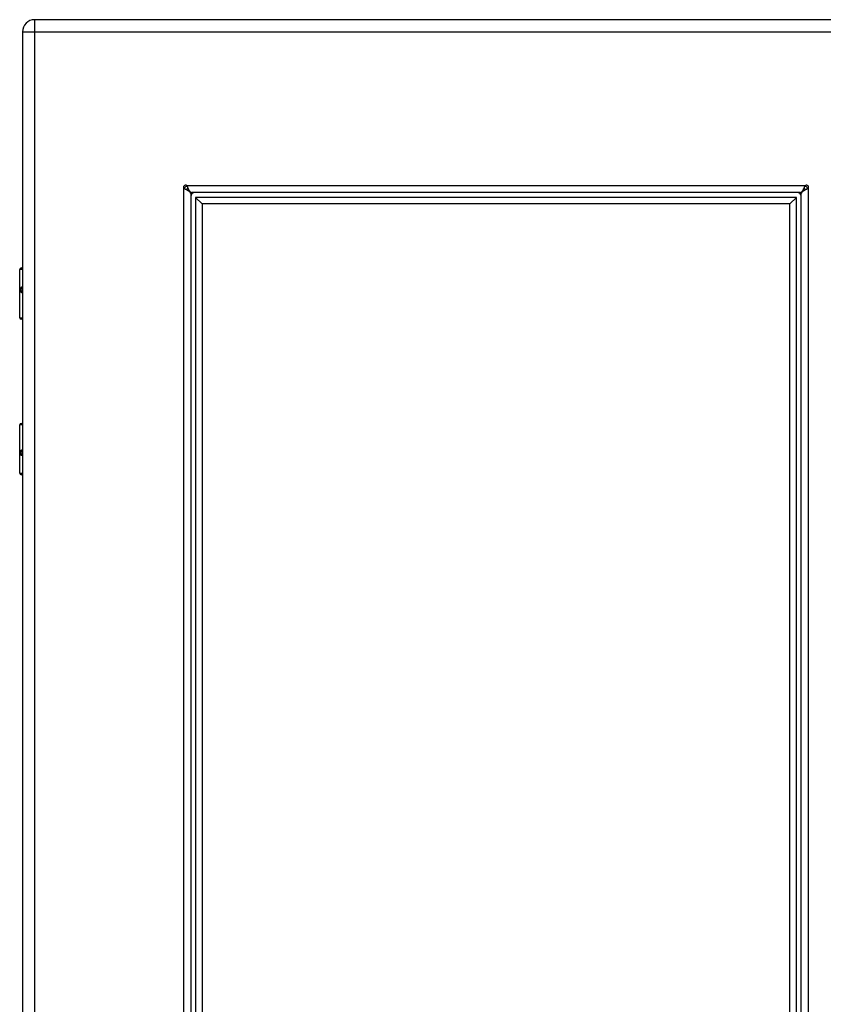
# Model space of a CAD drawing. Header units: inches. Extents: x 3.4 to 82.4, y 3.9 to 45.4.
# Tile 104 of 114: x 23.6 to 33.3, y 19.8 to 31.7. Entities that reach past the tile are written whole.
import ezdxf

# ---------------------------------------------------------------- set-up
doc = ezdxf.new("R2010")
doc.units = ezdxf.units.IN
doc.header["$MEASUREMENT"] = 0
doc.layers.add('Visible Edges(ANSI)', color=7, linetype='Continuous', lineweight=25)
doc.layers.add('Visible Tangent Edges(ANSI)', color=7, linetype='Continuous', lineweight=25)

msp = doc.modelspace()

# ---------------------------------------------------------------- linework, layer by layer
at = {"layer": 'Visible Edges(ANSI)'}
for p, q in [((35.393, 31.697), (23.767, 31.697)), ((23.621, 31.551), (23.621, 8.04)), ((25.652, 29.595), (25.652, 9.996)), ((33.014, 29.608), (25.665, 29.608)), ((25.711, 29.549), (25.79, 29.47)), ((25.711, 29.549), (25.711, 10.042)), ((32.968, 29.549), (25.711, 29.549)), ((32.968, 29.549), (32.889, 29.47)), ((32.968, 10.042), (32.968, 29.549)), ((33.027, 9.996), (33.027, 29.595)), ((25.79, 29.47), (25.79, 10.121)), ((32.889, 29.47), (25.79, 29.47)), ((32.889, 10.121), (32.889, 29.47)), ((23.606, 28.697), (23.621, 28.697)), ((23.586, 28.093), (23.586, 28.677)), ((23.621, 28.453), (23.618, 28.453)), ((23.618, 28.41), (23.621, 28.41)), ((23.621, 28.077), (23.602, 28.077)), ((23.586, 26.217), (23.586, 26.801)), ((23.602, 26.817), (23.621, 26.817)), ((23.621, 26.484), (23.618, 26.484)), ((23.618, 26.441), (23.621, 26.441)), ((23.621, 26.197), (23.606, 26.197))]:
    msp.add_line(p, q, dxfattribs=at)
at = {"layer": 'Visible Edges(ANSI)', "flags": 128}
for points in [[(25.574, 29.654), (25.574, 29.654), (25.574, 29.654), (25.574, 29.654), (25.574, 29.654), (25.573, 29.654), (25.573, 29.654), (25.573, 29.654), (25.572, 29.655), (25.572, 29.655), (25.572, 29.655), (25.571, 29.655), (25.571, 29.655), (25.57, 29.656), (25.57, 29.656), (25.57, 29.656), (25.569, 29.656), (25.569, 29.656), (25.569, 29.657), (25.569, 29.657), (25.568, 29.657), (25.568, 29.657), (25.568, 29.657), (25.568, 29.657), (25.568, 29.657)], [(25.652, 29.595), (25.652, 29.598), (25.651, 29.6), (25.65, 29.602), (25.649, 29.605), (25.648, 29.607), (25.646, 29.61), (25.644, 29.612), (25.642, 29.615), (25.639, 29.617), (25.636, 29.619), (25.633, 29.622), (25.629, 29.624), (25.626, 29.627), (25.622, 29.629), (25.618, 29.632), (25.614, 29.634), (25.609, 29.637), (25.604, 29.639), (25.6, 29.641), (25.595, 29.644), (25.59, 29.646), (25.585, 29.649), (25.58, 29.651), (25.574, 29.654)], [(25.602, 29.692), (25.603, 29.692), (25.603, 29.692), (25.603, 29.692), (25.603, 29.691), (25.603, 29.691), (25.603, 29.691), (25.603, 29.691), (25.604, 29.69), (25.604, 29.69), (25.604, 29.69), (25.604, 29.689), (25.604, 29.689), (25.605, 29.689), (25.605, 29.688), (25.605, 29.688), (25.605, 29.687), (25.605, 29.687), (25.606, 29.687), (25.606, 29.686), (25.606, 29.686), (25.606, 29.686), (25.606, 29.686), (25.606, 29.686), (25.606, 29.685)], [(25.606, 29.685), (25.609, 29.68), (25.611, 29.675), (25.614, 29.67), (25.616, 29.665), (25.618, 29.66), (25.621, 29.655), (25.623, 29.651), (25.626, 29.646), (25.628, 29.642), (25.631, 29.638), (25.633, 29.634), (25.635, 29.63), (25.638, 29.627), (25.64, 29.624), (25.643, 29.621), (25.645, 29.618), (25.648, 29.616), (25.65, 29.614), (25.652, 29.612), (25.655, 29.611), (25.657, 29.609), (25.66, 29.609), (25.662, 29.608), (25.665, 29.608)], [(33.014, 29.608), (33.016, 29.608), (33.019, 29.609), (33.021, 29.609), (33.024, 29.611), (33.026, 29.612), (33.028, 29.614), (33.031, 29.616), (33.033, 29.618), (33.036, 29.621), (33.038, 29.624), (33.041, 29.627), (33.043, 29.63), (33.046, 29.634), (33.048, 29.638), (33.05, 29.642), (33.053, 29.646), (33.055, 29.651), (33.058, 29.655), (33.06, 29.66), (33.063, 29.665), (33.065, 29.67), (33.067, 29.675), (33.07, 29.68), (33.072, 29.685)], [(33.104, 29.654), (33.099, 29.651), (33.094, 29.649), (33.089, 29.646), (33.084, 29.644), (33.079, 29.641), (33.074, 29.639), (33.07, 29.637), (33.065, 29.634), (33.061, 29.632), (33.057, 29.629), (33.053, 29.627), (33.049, 29.624), (33.046, 29.622), (33.043, 29.62), (33.04, 29.617), (33.037, 29.615), (33.035, 29.612), (33.033, 29.61), (33.031, 29.607), (33.029, 29.605), (33.028, 29.602), (33.027, 29.6), (33.027, 29.598), (33.027, 29.595)], [(33.072, 29.685), (33.072, 29.686), (33.073, 29.686), (33.073, 29.686), (33.073, 29.686), (33.073, 29.686), (33.073, 29.687), (33.073, 29.687), (33.073, 29.687), (33.074, 29.688), (33.074, 29.688), (33.074, 29.689), (33.074, 29.689), (33.074, 29.689), (33.075, 29.69), (33.075, 29.69), (33.075, 29.69), (33.075, 29.691), (33.075, 29.691), (33.075, 29.691), (33.076, 29.691), (33.076, 29.692), (33.076, 29.692), (33.076, 29.692), (33.076, 29.692)], [(33.111, 29.657), (33.111, 29.657), (33.11, 29.657), (33.11, 29.657), (33.11, 29.657), (33.11, 29.657), (33.11, 29.657), (33.109, 29.656), (33.109, 29.656), (33.109, 29.656), (33.108, 29.656), (33.108, 29.656), (33.108, 29.655), (33.107, 29.655), (33.107, 29.655), (33.107, 29.655), (33.106, 29.655), (33.106, 29.654), (33.106, 29.654), (33.105, 29.654), (33.105, 29.654), (33.105, 29.654), (33.105, 29.654), (33.104, 29.654), (33.104, 29.654)]]:
    msp.add_lwpolyline(points, dxfattribs=at)
at = {"layer": 'Visible Edges(ANSI)'}
for centre, radius, start, end in [((23.767, 31.551), 0.146, 90, 180), ((25.589, 29.671), 0.025, 56.132, 213.868), ((25.63, 29.63), 0.031, 111.3217, 159.928), ((25.702, 29.558), 0.105, 131.9188, 138.0812), ((32.977, 29.558), 0.105, 41.9188, 48.0812), ((33.048, 29.63), 0.031, 20.072, 68.6783), ((33.09, 29.671), 0.025, 326.132, 123.868), ((25.702, 29.558), 0.05, 90, 180), ((32.977, 29.558), 0.05, 0, 90), ((23.606, 28.677), 0.0197, 90, 180), ((23.602, 28.093), 0.0157, 180, 270), ((23.602, 26.801), 0.0157, 90, 180), ((23.606, 26.217), 0.0197, 180, 270)]:
    msp.add_arc(centre, radius, start, end, dxfattribs=at)
at = {"layer": 'Visible Tangent Edges(ANSI)'}
for p, q in [((23.767, 31.551), (23.767, 31.697)), ((23.621, 31.551), (23.767, 31.551)), ((23.767, 31.551), (35.393, 31.551)), ((23.767, 8.04), (23.767, 31.551)), ((25.568, 9.934), (25.568, 29.657)), ((25.602, 29.692), (33.076, 29.692)), ((33.111, 29.657), (33.111, 9.934)), ((23.621, 28.677), (23.586, 28.677)), ((23.609, 28.463), (23.621, 28.463)), ((23.621, 28.4), (23.609, 28.4)), ((23.586, 28.093), (23.621, 28.093)), ((23.621, 26.801), (23.586, 26.801)), ((23.609, 26.494), (23.621, 26.494)), ((23.621, 26.431), (23.609, 26.431)), ((23.586, 26.217), (23.621, 26.217))]:
    msp.add_line(p, q, dxfattribs=at)
at = {"layer": 'Visible Tangent Edges(ANSI)', "flags": 128}
for points in [[(23.609, 28.463), (23.607, 28.463), (23.605, 28.462), (23.603, 28.461), (23.601, 28.459), (23.6, 28.457), (23.598, 28.454), (23.597, 28.451), (23.596, 28.448), (23.596, 28.444), (23.595, 28.44), (23.595, 28.436), (23.595, 28.431), (23.595, 28.427), (23.595, 28.423), (23.596, 28.419), (23.596, 28.415), (23.597, 28.411), (23.598, 28.408), (23.6, 28.406), (23.601, 28.404), (23.603, 28.402), (23.605, 28.401), (23.607, 28.4), (23.609, 28.4)], [(23.618, 28.41), (23.616, 28.41), (23.614, 28.41), (23.612, 28.411), (23.61, 28.412), (23.609, 28.414), (23.608, 28.416), (23.607, 28.418), (23.606, 28.42), (23.605, 28.423), (23.605, 28.425), (23.604, 28.428), (23.604, 28.431), (23.604, 28.434), (23.605, 28.437), (23.605, 28.44), (23.606, 28.442), (23.607, 28.445), (23.608, 28.447), (23.609, 28.449), (23.61, 28.45), (23.612, 28.451), (23.614, 28.452), (23.616, 28.453), (23.618, 28.453)], [(23.609, 26.494), (23.607, 26.494), (23.605, 26.493), (23.603, 26.492), (23.601, 26.49), (23.6, 26.488), (23.598, 26.486), (23.597, 26.483), (23.596, 26.479), (23.596, 26.475), (23.595, 26.471), (23.595, 26.467), (23.595, 26.463), (23.595, 26.458), (23.595, 26.454), (23.596, 26.45), (23.596, 26.446), (23.597, 26.443), (23.598, 26.44), (23.6, 26.437), (23.601, 26.435), (23.603, 26.433), (23.605, 26.432), (23.607, 26.431), (23.609, 26.431)], [(23.618, 26.441), (23.616, 26.441), (23.614, 26.442), (23.612, 26.443), (23.61, 26.444), (23.609, 26.445), (23.608, 26.447), (23.607, 26.449), (23.606, 26.452), (23.605, 26.454), (23.605, 26.457), (23.604, 26.46), (23.604, 26.463), (23.604, 26.466), (23.605, 26.469), (23.605, 26.471), (23.606, 26.474), (23.607, 26.476), (23.608, 26.478), (23.609, 26.48), (23.61, 26.482), (23.612, 26.483), (23.614, 26.484), (23.616, 26.484), (23.618, 26.484)]]:
    msp.add_lwpolyline(points, dxfattribs=at)
at = {"layer": 'Visible Tangent Edges(ANSI)'}
for centre, start, end in [((25.63, 29.63), 113.5419, 157.0794), ((33.048, 29.63), 22.9206, 66.4581)]:
    msp.add_arc(centre, 0.062, start, end, dxfattribs=at)
for centre, major_axis, start_param, end_param in [((23.618, 28.463), (0, -0.00984), 4.712389, 6.283185), ((23.618, 28.4), (0, 0.00984), 0, 1.570796), ((23.618, 26.494), (0, -0.00984), 4.712389, 6.283185), ((23.618, 26.431), (0, 0.00984), 0, 1.570796)]:
    msp.add_ellipse(centre, major_axis=major_axis, ratio=0.879139, start_param=start_param, end_param=end_param, dxfattribs=at)

doc.saveas('drawing.dxf')
